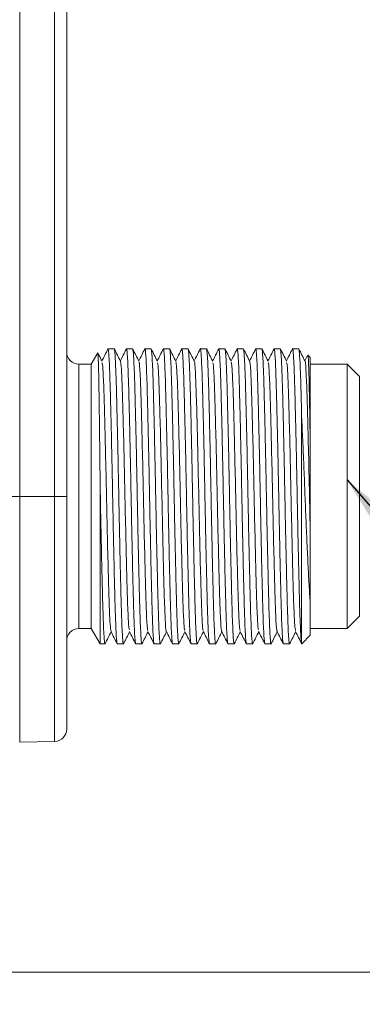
# Model space of a CAD drawing. Header units: millimetres. Extents: x 0 to 420, y 0 to 297.
# Tile 7 of 41: x 141 to 148, y 106 to 126. Entities that reach past the tile are written whole.
import ezdxf

# ---------------------------------------------------------------- set-up
doc = ezdxf.new("R2010")
doc.units = ezdxf.units.MM
doc.styles.add('SLDTEXTSTYLE0', font='TXT', dxfattribs={"width": 0.75})
doc.dimstyles.new('SLDDIMSTYLE1', dxfattribs={"dimtxt": 3.5, "dimasz": 3.302, "dimexe": 0, "dimexo": 0.0625, "dimgap": 0.875, "dimtad": 2, "dimdec": 6, "dimlfac": 2, "dimrnd": 1e-09, "dimzin": 12, "dimdsep": 46, "dimtxsty": 'SLDTEXTSTYLE0', "dimsah": 1, "dimcen": 0.09, "dimadec": 0, "dimazin": 3, "dimtfac": 1, "dimtofl": 0, "dimtmove": 0, "dimatfit": 3, "dimfxl": 1, "dimfrac": 2, "dimtolj": 1, "dimtzin": 12, "dimarcsym": 0})
doc.dimstyles.new('SLDDIMSTYLE8', dxfattribs={"dimtxt": 0.18, "dimasz": 3.302, "dimexe": 0, "dimexo": 0.0625, "dimgap": 0, "dimtad": 0, "dimtih": 1, "dimtoh": 1, "dimdec": 0, "dimrnd": 1e-09, "dimzin": 0, "dimdsep": 46, "dimtxsty": 'Standard', "dimsah": 1, "dimcen": 0.09, "dimadec": 0, "dimazin": 0, "dimtfac": 3.302, "dimtdec": 0, "dimtofl": 0, "dimtmove": 0, "dimatfit": 3, "dimfxl": 1, "dimfrac": 2, "dimtolj": 1, "dimtzin": 0, "dimarcsym": 0})

# ---------------------------------------------------------------- blocks, each defined once
blk = doc.blocks.new('_D_13')
at = {"color": 7, "linetype": 'Continuous', "lineweight": 0}
for p, q in [((138.926, 139.957), (159.651, 139.957)), ((158.651, 106.96), (158.651, 139.957)), ((138.926, 106.96), (159.651, 106.96))]:
    blk.add_line(p, q, dxfattribs=at)
for points in [[(158.651, 139.957), (158.143, 136.655), (159.159, 136.655)], [(158.651, 106.96), (159.159, 110.262), (158.143, 110.262)]]:
    blk.add_solid(points, dxfattribs=at)
at = {"color": 7, "linetype": 'Continuous', "lineweight": 0, "insert": (154.14, 120.872), "char_height": 3.5, "attachment_point": 1, "rotation": 90, "style": 'SLDTEXTSTYLE0'}
blk.add_mtext('66', dxfattribs=at)
blk = doc.blocks.new('_D_15')
at = {"color": 7, "linetype": 'Continuous', "lineweight": 0}
for p, q in [((124.376, 143.564), (167.892, 143.564)), ((166.892, 143.564), (166.892, 103.353)), ((123.126, 103.353), (167.892, 103.353))]:
    blk.add_line(p, q, dxfattribs=at)
for points in [[(166.892, 143.564), (166.384, 140.262), (167.4, 140.262)], [(166.892, 103.353), (167.4, 106.655), (166.384, 106.655)]]:
    blk.add_solid(points, dxfattribs=at)
at = {"color": 7, "linetype": 'Continuous', "lineweight": 0, "insert": (162.38, 120.872), "char_height": 3.5, "attachment_point": 1, "rotation": 90, "style": 'SLDTEXTSTYLE0'}
blk.add_mtext('80', dxfattribs=at)

msp = doc.modelspace()

# ---------------------------------------------------------------- linework, layer by layer
at = {"color": 7, "linetype": 'Continuous', "lineweight": 15}
for p, q in [((141.26322106, 130.28332649), (141.26322106, 116.6333264)), ((141.97194264, 130.28332649), (141.97194264, 116.6333264)), ((142.21758083, 116.6333264), (142.21758083, 130.28332649)), ((142.8498818, 119.54997538), (142.71758185, 119.32082533)), ((143.18320588, 119.63332503), (143.05820749, 119.63332503)), ((143.5582085, 119.63332503), (143.43321011, 119.63332503)), ((143.93320367, 119.63332503), (143.80820528, 119.63332503)), ((144.3082063, 119.63332503), (144.18320791, 119.63332503)), ((144.68320892, 119.63332503), (144.55821053, 119.63332503)), ((145.05820409, 119.63332503), (144.9332057, 119.63332503)), ((145.43320671, 119.63332503), (145.30820832, 119.63332503)), ((145.80820934, 119.63332503), (145.6832035, 119.63332503)), ((146.18320451, 119.63332503), (146.05820612, 119.63332503)), ((146.55820713, 119.63332503), (146.43320874, 119.63332503)), ((146.93320975, 119.63332503), (146.80820391, 119.63332503)), ((147.11809591, 119.49454306), (147.11966798, 119.5062442)), ((147.16758267, 119.45832579), (147.11966798, 119.5062442)), ((142.71758185, 119.32082533), (142.46757761, 119.32082533)), ((142.71758185, 119.32082533), (142.71758185, 113.94582561)), ((147.11376712, 119.49671118), (147.05820814, 119.38568636)), ((147.16758267, 119.45832579), (147.16758267, 117.64746963)), ((147.91758046, 119.32082533), (147.16758267, 119.32082533)), ((148.16758469, 119.07082482), (147.91758046, 119.32082533)), ((147.91758046, 113.94582561), (147.91758046, 119.32082533)), ((148.16758469, 114.19582612), (148.16758469, 119.07082482)), ((146.99258343, 113.63780371), (146.99258343, 118.2578957)), ((142.8980051, 113.63332591), (142.8980051, 116.83999619)), ((141.01758287, 116.6333264), (141.26322106, 116.6333264)), ((141.97194264, 116.6333264), (141.26322106, 116.6333264)), ((142.21758083, 116.6333264), (141.97194264, 116.6333264)), ((147.16758267, 114.43163699), (147.16758267, 113.80832514)), ((147.91758046, 113.94582561), (148.16758469, 114.19582612)), ((142.46757761, 113.94582561), (142.71758185, 113.94582561)), ((142.71758185, 113.94582561), (142.8980051, 113.63332591)), ((147.16758267, 113.94582561), (147.91758046, 113.94582561)), ((146.99466214, 113.63541021), (147.16758267, 113.80832514)), ((142.8980051, 113.63332591), (142.99570457, 113.63332591)), ((143.2457088, 113.63332591), (143.37070719, 113.63332591)), ((143.62070397, 113.63332591), (143.74570981, 113.63332591)), ((143.99570659, 113.63332591), (144.12070499, 113.63332591)), ((144.37070922, 113.63332591), (144.49570761, 113.63332591)), ((144.74570439, 113.63332591), (144.87071023, 113.63332591)), ((145.12070701, 113.63332591), (145.2457054, 113.63332591)), ((145.49570963, 113.63332591), (145.62070803, 113.63332591)), ((145.87070481, 113.63332591), (145.9957032, 113.63332591)), ((146.24570743, 113.63332591), (146.37070582, 113.63332591)), ((146.62071005, 113.63332591), (146.74570844, 113.63332591)), ((141.26322106, 111.63761339), (141.97194264, 111.64998508))]:
    msp.add_line(p, q, dxfattribs=at)
at = {"color": 8, "linetype": 'Continuous', "lineweight": 15}
for p, q in [((142.46757761, 119.32082533), (142.46757761, 113.94582561)), ((141.26322106, 116.6333264), (141.26322106, 111.63761339)), ((141.97194264, 111.64998508), (141.97194264, 116.6333264))]:
    msp.add_line(p, q, dxfattribs=at)
at = {"color": 7, "linetype": 'Continuous', "lineweight": 15}
for centre, start, end in [((142.46758118, 119.57082601), 180.00000357, 270), ((142.46758118, 113.69582601), 90, 179.99999643), ((141.96758118, 111.8999464), 271, 0)]:
    msp.add_arc(centre, 0.25, start, end, dxfattribs=at)
for points, knots in [([(142.89800314, 116.83999533), (142.89606735, 117.02595682), (142.89408643, 117.20866132), (142.89003276, 117.56758199), (142.88799651, 117.74051572), (142.88394742, 118.07025729), (142.88191577, 118.22855688), (142.87791592, 118.52556884), (142.87601978, 118.66166099), (142.87315651, 118.84753545), (142.87218271, 118.90640972), (142.87019505, 119.01784003), (142.86917888, 119.07045822), (142.86613419, 119.2154194), (142.8640889, 119.29621879), (142.85996684, 119.42648278), (142.85787434, 119.4759621), (142.85380989, 119.539021), (142.8518222, 119.55333827), (142.84988143, 119.54997677)], [0, 0, 0, 0, 0.125, 0.125, 0.25, 0.25, 0.375, 0.375, 0.5, 0.5, 0.5625, 0.5625, 0.625, 0.625, 0.75, 0.75, 0.875, 0.875, 1, 1, 1, 1]), ([(142.93554858, 119.38101112), (142.91467806, 119.42271145), (142.88835984, 119.47529655), (142.8620485, 119.52788437), (142.85660223, 119.53876971)], [0, 0, 0, 0, 0.7930065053, 1, 1, 1, 1]), ([(143.05588291, 119.63082908), (143.03501383, 119.58912564), (142.99412252, 119.50741107), (142.95323129, 119.42569716), (142.9332091, 119.38568636)], [0, 0, 0, 0, 0.5103550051, 1, 1, 1, 1]), ([(143.0558382, 119.62574406), (143.05662798, 119.62874128), (143.06127778, 119.64638751), (143.06913717, 119.59355134), (143.08013371, 119.44664524), (143.09041296, 119.22489616), (143.10058303, 118.92841245), (143.11003382, 118.56938981), (143.12022259, 118.15197612), (143.13051801, 117.6953691), (143.14088698, 117.20432308), (143.15070632, 116.70154796), (143.16037485, 116.1922515), (143.17062175, 115.70002953), (143.18100356, 115.22996211), (143.19123228, 114.80376517), (143.20084223, 114.42600662), (143.21073283, 114.11354021), (143.22109684, 113.87204398), (143.23298284, 113.67834609), (143.24100894, 113.64995245), (143.2457088, 113.63332591)], [0, 0, 0, 0, 0.0128538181, 0.0756773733, 0.1279418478, 0.181721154, 0.233984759, 0.2877644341, 0.3400271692, 0.3938052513, 0.4460687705, 0.4998477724, 0.552110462, 0.6058887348, 0.6581511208, 0.7119291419, 0.7641929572, 0.8179722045, 0.8702347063, 0.9240130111, 1, 1, 1, 1]), ([(143.37291256, 113.6468841), (143.37217646, 113.64176533), (143.36751325, 113.609338), (143.35978372, 113.67691174), (143.34877854, 113.81903325), (143.33850565, 114.0420098), (143.32831859, 114.33817063), (143.31888452, 114.69728124), (143.30869025, 115.11467132), (143.29840042, 115.57128367), (143.28801474, 116.06232734), (143.27821176, 116.56510317), (143.2685389, 117.0743994), (143.25829317, 117.56662138), (143.24791106, 118.03668895), (143.23768239, 118.46288566), (143.22807248, 118.84064652), (143.21818182, 119.15310992), (143.20781787, 119.39460983), (143.19593183, 119.58830379), (143.18790574, 119.6166981), (143.18320588, 119.63332503)], [0, 0, 0, 0, 0.0117884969, 0.0746798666, 0.1270007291, 0.180838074, 0.2331582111, 0.2869959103, 0.3393150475, 0.3931509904, 0.4454709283, 0.4993079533, 0.5516270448, 0.6054633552, 0.6577821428, 0.7116182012, 0.7639385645, 0.8177757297, 0.8700947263, 0.9239310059, 1, 1, 1, 1]), ([(143.3105065, 119.3810968), (143.28963952, 119.42279381), (143.24790401, 119.50619094), (143.20617315, 119.58958996), (143.18530694, 119.63129102)], [0, 0, 0, 0, 0.4999814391, 1, 1, 1, 1]), ([(143.43083338, 119.63073595), (143.40997, 119.58903579), (143.36910027, 119.50734844), (143.32822217, 119.42566695), (143.30821172, 119.38568263)], [0, 0, 0, 0, 0.5104850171, 1, 1, 1, 1]), ([(143.43074397, 119.6181929), (143.43156743, 119.62396821), (143.43632751, 119.6573526), (143.44412257, 119.58996648), (143.45512918, 119.44755976), (143.46541659, 119.22465617), (143.47558851, 118.92847817), (143.48502368, 118.56937243), (143.49522871, 118.15198093), (143.50551971, 117.69536784), (143.51588987, 117.20432342), (143.52570881, 116.70154787), (143.53537774, 116.19225153), (143.54562344, 115.7000295), (143.55600956, 115.22996222), (143.56622201, 114.803765), (143.57584836, 114.42600671), (143.58573461, 114.11354019), (143.59609941, 113.87204399), (143.60798672, 113.67834611), (143.61600733, 113.64995245), (143.62070397, 113.63332591)], [0, 0, 0, 0, 0.0131377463, 0.0759432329, 0.1281926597, 0.1819565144, 0.2342050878, 0.2879692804, 0.3402169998, 0.3939796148, 0.4462281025, 0.4999916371, 0.5522392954, 0.6060021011, 0.6582494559, 0.7120119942, 0.764260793, 0.8180245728, 0.8702720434, 0.9240348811, 1, 1, 1, 1]), ([(143.74791519, 113.64690459), (143.74717918, 113.64177734), (143.74252253, 113.6093374), (143.73478337, 113.67690877), (143.72378497, 113.81903405), (143.71349543, 114.0420095), (143.7033241, 114.33817075), (143.69388876, 114.69728129), (143.68368378, 115.11467126), (143.67339281, 115.57128357), (143.66302237, 116.06232753), (143.65320457, 116.56510308), (143.64353142, 117.0743993), (143.63330168, 117.56662159), (143.62290031, 118.03668875), (143.61268784, 118.46288575), (143.6030768, 118.84064656), (143.59317452, 119.15310986), (143.58281398, 119.39460984), (143.5709254, 119.58830377), (143.56290502, 119.61669809), (143.5582085, 119.63332503)], [0, 0, 0, 0, 0.0118060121, 0.0746962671, 0.1270162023, 0.1808526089, 0.2331718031, 0.2870085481, 0.3393267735, 0.3931617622, 0.445480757, 0.4993168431, 0.5516350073, 0.6054703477, 0.657788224, 0.7116233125, 0.7639427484, 0.8177789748, 0.8700970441, 0.9239323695, 1, 1, 1, 1]), ([(143.68579969, 119.38048585), (143.66493327, 119.42218549), (143.62319857, 119.50558844), (143.58146193, 119.58899157), (143.56059269, 119.63069497)], [0, 0, 0, 0, 0.49997805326, 1, 1, 1, 1]), ([(143.80617873, 119.63142513), (143.78531283, 119.58972154), (143.74432621, 119.50780372), (143.70333156, 119.42588826), (143.68320689, 119.38567518)], [0, 0, 0, 0, 0.5090905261, 1, 1, 1, 1]), ([(143.80609677, 119.62035357), (143.80680046, 119.62523035), (143.81142791, 119.65729986), (143.81913066, 119.58965221), (143.83013034, 119.44763994), (143.84041983, 119.22463513), (143.85059011, 118.92848391), (143.86002985, 118.56937101), (143.87021844, 118.15198116), (143.88052565, 117.69536784), (143.8908918, 117.20432344), (143.90071076, 116.70154785), (143.91038363, 116.19225165), (143.92061337, 115.70002931), (143.93101502, 115.22996232), (143.94122631, 114.80376506), (143.95084171, 114.42600665), (143.96072766, 114.11354015), (143.9711046, 113.87204403), (143.98298837, 113.6783461), (143.99100959, 113.64995245), (143.99570659, 113.63332591)], [0, 0, 0, 0, 0.0112847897, 0.0742082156, 0.1265557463, 0.1804205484, 0.2327672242, 0.2866323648, 0.3389781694, 0.3928417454, 0.4451883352, 0.4990528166, 0.5513985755, 0.6052623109, 0.6576077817, 0.7114712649, 0.7638181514, 0.8176828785, 0.8700284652, 0.9238922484, 1, 1, 1, 1]), ([(144.12317113, 113.64847666), (144.12234773, 113.64269348), (144.11759314, 113.60929906), (144.10979522, 113.67668128), (144.09877369, 113.81909203), (144.08850084, 114.04199431), (144.07832909, 114.33817499), (144.06887874, 114.69728005), (144.05868988, 115.11467166), (144.04839445, 115.57128347), (144.0380255, 116.06232756), (144.02820616, 116.56510305), (144.01853762, 117.07439942), (144.00829072, 117.56662138), (143.99790892, 118.03668895), (143.98768017, 118.46288566), (143.97807028, 118.84064652), (143.96817961, 119.15310992), (143.95781566, 119.39460983), (143.94592963, 119.58830379), (143.93790353, 119.6166981), (143.93320367, 119.63332503)], [0, 0, 0, 0, 0.0131544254, 0.07595885, 0.1282074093, 0.181970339, 0.2342181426, 0.287981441, 0.3402282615, 0.3939897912, 0.4462373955, 0.500000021, 0.552246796, 0.6060086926, 0.658255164, 0.712016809, 0.7642648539, 0.8180276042, 0.8702742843, 0.9240361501, 1, 1, 1, 1]), ([(144.06052665, 119.38105582), (144.03965665, 119.42275638), (143.9979155, 119.50615984), (143.95618532, 119.58956742), (143.93531964, 119.63127239)], [0, 0, 0, 0, 0.4999859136, 1, 1, 1, 1]), ([(144.18106214, 119.63119789), (144.16019284, 119.5894947), (144.11924068, 119.50765986), (144.07829111, 119.42582281), (144.05820952, 119.38569008)], [0, 0, 0, 0, 0.5096019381, 1, 1, 1, 1]), ([(144.18097273, 119.61960106), (144.18171895, 119.6247885), (144.18639811, 119.65731634), (144.19411665, 119.58976366), (144.20513946, 119.44761156), (144.21541197, 119.22464255), (144.22558383, 118.92848181), (144.23503414, 118.56937161), (144.24522304, 118.1519811), (144.25551842, 117.69536779), (144.26588739, 117.20432343), (144.27570673, 116.70154786), (144.28537527, 116.19225153), (144.29562217, 115.70002952), (144.30600397, 115.22996212), (144.3162327, 114.80376517), (144.32584265, 114.42600662), (144.33573325, 114.11354021), (144.34609726, 113.87204398), (144.35798325, 113.67834609), (144.36600935, 113.64995245), (144.37070922, 113.63332591)], [0, 0, 0, 0, 0.0119309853, 0.0748132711, 0.1271266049, 0.1809561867, 0.2332686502, 0.2870986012, 0.3394101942, 0.3932385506, 0.4455509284, 0.4993802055, 0.5516917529, 0.6055203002, 0.6578315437, 0.7116598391, 0.7639725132, 0.8178020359, 0.8701133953, 0.9239419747, 1, 1, 1, 1]), ([(144.49789063, 113.64673323), (144.49716193, 113.6416769), (144.49250149, 113.60933887), (144.4847844, 113.67693508), (144.473782, 113.81902734), (144.46349319, 114.04201126), (144.45332276, 114.33817028), (144.44388303, 114.69728132), (144.43369455, 115.11467141), (144.42338694, 115.57128346), (144.41302209, 116.06232756), (144.40319835, 116.56510295), (144.39354309, 117.07439952), (144.3832926, 117.56662136), (144.37291175, 118.03668895), (144.36268274, 118.46288566), (144.35307292, 118.84064652), (144.34318223, 119.15310992), (144.33281828, 119.39460983), (144.32093225, 119.58830379), (144.31290616, 119.6166981), (144.3082063, 119.63332503)], [0, 0, 0, 0, 0.0116576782, 0.0745573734, 0.1268851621, 0.1807296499, 0.2330566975, 0.2869015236, 0.3392275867, 0.3930706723, 0.4453975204, 0.4992416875, 0.5515676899, 0.605411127, 0.6577368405, 0.7115800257, 0.763907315, 0.8177516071, 0.8700775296, 0.923920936, 1, 1, 1, 1]), ([(144.43555907, 119.38099621), (144.41469211, 119.42269195), (144.37295674, 119.50608633), (144.33122574, 119.58948313), (144.31035951, 119.63118299)], [0, 0, 0, 0, 0.4999824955, 1, 1, 1, 1]), ([(144.5558636, 119.63079183), (144.53499411, 119.58908858), (144.49410798, 119.50738627), (144.45322651, 119.42568244), (144.43321214, 119.38568263)], [0, 0, 0, 0, 0.5104292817, 1, 1, 1, 1]), ([(144.55576674, 119.61835681), (144.55658285, 119.62406342), (144.56134236, 119.65734388), (144.56912102, 119.58994506), (144.5801301, 119.44756522), (144.59041688, 119.22465473), (144.60058896, 118.92847856), (144.61002409, 118.56937232), (144.62022913, 118.15198095), (144.63052013, 117.69536784), (144.64089028, 117.20432342), (144.65070924, 116.70154787), (144.66037809, 116.19225153), (144.67062411, 115.70002951), (144.68100905, 115.2299622), (144.69122595, 114.80376509), (144.70083587, 114.42600657), (144.71073841, 114.11354026), (144.72109892, 113.87204398), (144.73298748, 113.67834611), (144.74100787, 113.64995245), (144.74570439, 113.63332591)], [0, 0, 0, 0, 0.0129998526, 0.0758141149, 0.1280708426, 0.1818422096, 0.2340980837, 0.2878697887, 0.3401248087, 0.3938949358, 0.4461507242, 0.4999217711, 0.5521767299, 0.6059470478, 0.6582017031, 0.7119717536, 0.764227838, 0.8179991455, 0.8702539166, 0.9240242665, 1, 1, 1, 1]), ([(144.87298266, 113.64730506), (144.87222419, 113.64201177), (144.86754079, 113.60932672), (144.85978489, 113.67685066), (144.8487851, 113.81904888), (144.83849592, 114.04200561), (144.8283245, 114.33817181), (144.81888919, 114.69728101), (144.8086842, 115.11467133), (144.79839322, 115.57128355), (144.78802279, 116.06232754), (144.77820499, 116.56510308), (144.76853184, 117.0743993), (144.7583021, 117.56662159), (144.74790073, 118.03668875), (144.73768826, 118.46288575), (144.72807722, 118.84064656), (144.71817493, 119.15310986), (144.7078144, 119.39460984), (144.69592582, 119.58830377), (144.68790544, 119.61669809), (144.68320892, 119.63332503)], [0, 0, 0, 0, 0.0121489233, 0.0750173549, 0.1273191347, 0.1811368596, 0.2334378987, 0.2872559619, 0.3395560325, 0.39337234, 0.4456731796, 0.4994905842, 0.5517905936, 0.6056072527, 0.6579069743, 0.7117233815, 0.7640246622, 0.817842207, 0.8701421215, 0.9239587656, 1, 1, 1, 1]), ([(144.81077031, 119.38055663), (144.78990052, 119.4222571), (144.74816056, 119.50565878), (144.70642918, 119.58906566), (144.6855633, 119.63076948)], [0, 0, 0, 0, 0.4999954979, 1, 1, 1, 1]), ([(144.93085877, 119.63078811), (144.909992, 119.5890884), (144.86910718, 119.50738504), (144.82822438, 119.42568227), (144.80820731, 119.3856789)], [0, 0, 0, 0, 0.5103793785, 1, 1, 1, 1]), ([(144.93076936, 119.61834191), (144.93158261, 119.6240548), (144.93632135, 119.65734358), (144.94413121, 119.5899475), (144.95513073, 119.4475646), (144.96542026, 119.2246549), (144.97559052, 118.9284785), (144.98503029, 118.56937243), (144.99521879, 118.15198077), (145.00552632, 117.69536795), (145.01589129, 117.20432339), (145.02571471, 116.70154797), (145.03537114, 116.19225144), (145.04561718, 115.70002942), (145.05601446, 115.2299623), (145.06622716, 114.80376507), (145.07584135, 114.42600664), (145.08573081, 114.1135402), (145.09609511, 113.87204398), (145.10798102, 113.67834609), (145.11600714, 113.64995245), (145.12070701, 113.63332591)], [0, 0, 0, 0, 0.0130130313, 0.0758264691, 0.1280824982, 0.1818531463, 0.2341083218, 0.2878793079, 0.3401336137, 0.393903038, 0.4461581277, 0.4999284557, 0.5521827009, 0.6059522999, 0.6582062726, 0.7119756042, 0.76423099, 0.8180015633, 0.8702556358, 0.9240252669, 1, 1, 1, 1]), ([(145.24813429, 113.64824942), (145.24732336, 113.64256169), (145.24258183, 113.60930533), (145.23479555, 113.67671351), (145.22377413, 113.81908381), (145.21350125, 114.04199647), (145.20332951, 114.3381744), (145.19387916, 114.6972802), (145.1836903, 115.11467161), (145.17339487, 115.57128349), (145.16302592, 116.06232756), (145.15320657, 116.56510305), (145.14353804, 117.07439942), (145.13329114, 117.56662138), (145.12290934, 118.03668895), (145.11268059, 118.46288566), (145.1030707, 118.84064652), (145.09318003, 119.15310992), (145.08281608, 119.39460983), (145.07093004, 119.58830379), (145.06290395, 119.6166981), (145.05820409, 119.63332503)], [0, 0, 0, 0, 0.0129598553, 0.0757766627, 0.1280355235, 0.1818090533, 0.2340671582, 0.2878410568, 0.3400981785, 0.393870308, 0.4461282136, 0.4999014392, 0.5521585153, 0.6059310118, 0.6581877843, 0.7119600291, 0.7642183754, 0.8179917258, 0.8702487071, 0.9240211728, 1, 1, 1, 1]), ([(145.18550471, 119.38110052), (145.16463546, 119.42280271), (145.12289623, 119.50620851), (145.08115915, 119.58961376), (145.06029025, 119.6313171)], [0, 0, 0, 0, 0.499991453, 1, 1, 1, 1]), ([(145.30618177, 119.63142513), (145.28531236, 119.5897233), (145.24431986, 119.50781095), (145.20333116, 119.42589495), (145.18320993, 119.38568263)], [0, 0, 0, 0, 0.5091030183, 1, 1, 1, 1]), ([(145.30609236, 119.62035729), (145.30679884, 119.62523251), (145.311446, 119.65730112), (145.31911452, 119.58965102), (145.33014053, 119.4476403), (145.34041222, 119.22463501), (145.3505843, 118.92848388), (145.36003454, 118.56937107), (145.37022346, 118.15198124), (145.38051883, 117.69536775), (145.39088781, 117.20432344), (145.40070715, 116.70154786), (145.41037569, 116.19225153), (145.42062259, 115.70002952), (145.43100439, 115.22996212), (145.44123312, 114.80376517), (145.45084306, 114.42600662), (145.46073367, 114.11354021), (145.47109767, 113.87204398), (145.48298367, 113.67834609), (145.49100977, 113.64995245), (145.49570963, 113.63332591)], [0, 0, 0, 0, 0.011280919, 0.074204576, 0.1265523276, 0.1804173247, 0.2327642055, 0.286629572, 0.3389755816, 0.3928393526, 0.4451861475, 0.4990508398, 0.5513968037, 0.6052607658, 0.6576064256, 0.7114701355, 0.763817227, 0.817682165, 0.8700279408, 0.923891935, 1, 1, 1, 1]), ([(145.62286869, 113.64658422), (145.62214742, 113.64158934), (145.61749107, 113.60934399), (145.60978583, 113.67695636), (145.59878215, 113.81902191), (145.58849367, 114.04201269), (145.57832316, 114.33816989), (145.56888347, 114.69728143), (145.55869489, 115.11467138), (145.54838763, 115.57128348), (145.53802151, 116.06232754), (145.52820255, 116.56510307), (145.51852968, 117.0743993), (145.50829992, 117.56662159), (145.49789835, 118.03668875), (145.48768673, 118.46288576), (145.47807254, 118.8406465), (145.46818215, 119.15310992), (145.4578214, 119.39460987), (145.44592014, 119.58830374), (145.43790195, 119.61669808), (145.43320671, 119.63332503)], [0, 0, 0, 0, 0.0115306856, 0.0744384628, 0.1267729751, 0.1806243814, 0.2329581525, 0.2868098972, 0.3391426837, 0.3929926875, 0.4453262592, 0.4991773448, 0.5515100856, 0.6053604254, 0.6576928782, 0.7115429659, 0.7638769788, 0.8177281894, 0.8700608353, 0.9239111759, 1, 1, 1, 1]), ([(145.56062654, 119.38085838), (145.53975924, 119.42255387), (145.49802427, 119.50594558), (145.45629784, 119.58934257), (145.43543444, 119.63104143)], [0, 0, 0, 0, 0.4999956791, 1, 1, 1, 1]), ([(145.68105028, 119.63117926), (145.66018111, 119.58947599), (145.61923216, 119.50764694), (145.57828433, 119.42581653), (145.5582051, 119.38569008)], [0, 0, 0, 0, 0.5096388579, 1, 1, 1, 1]), ([(145.68096087, 119.61953773), (145.68170942, 119.62475134), (145.68638559, 119.65732043), (145.694128, 119.58977187), (145.70512884, 119.44760941), (145.71541773, 119.22464313), (145.72558926, 118.92848173), (145.73502453, 118.56937149), (145.74522955, 118.15198118), (145.75552048, 117.69536778), (145.76589094, 117.20432344), (145.77570873, 116.70154785), (145.78538189, 116.19225165), (145.79561163, 115.70002931), (145.806013, 115.22996231), (145.81622544, 114.80376507), (145.82583654, 114.42600657), (145.83573876, 114.11354026), (145.84609935, 113.87204398), (145.85798789, 113.67834611), (145.86600829, 113.64995245), (145.87070481, 113.63332591)], [0, 0, 0, 0, 0.0119839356, 0.0748628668, 0.1271733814, 0.1810000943, 0.2333097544, 0.2871368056, 0.3394456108, 0.3932710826, 0.4455806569, 0.4994070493, 0.5517157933, 0.6055414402, 0.6578498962, 0.7116752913, 0.763985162, 0.8178118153, 0.8701203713, 0.9239460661, 1, 1, 1, 1]), ([(145.99806503, 113.64780052), (145.99727636, 113.64230072), (145.9925465, 113.60931701), (145.98479229, 113.67677778), (145.97378374, 113.81906747), (145.96349681, 114.04200073), (145.95332479, 114.33817315), (145.94388963, 114.69728066), (145.93368462, 115.11467143), (145.92339358, 115.57128352), (145.91302345, 116.06232755), (145.90320448, 116.56510306), (145.89353564, 117.07439942), (145.88328961, 117.56662139), (145.87290468, 118.03668886), (145.86268775, 118.46288573), (145.85307789, 118.84064657), (145.84317528, 119.15310986), (145.83281483, 119.39460984), (145.82092623, 119.58830377), (145.81290585, 119.61669809), (145.80820934, 119.63332503)], [0, 0, 0, 0, 0.0125751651, 0.0754164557, 0.1276956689, 0.1814901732, 0.233768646, 0.2875634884, 0.3398409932, 0.3936340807, 0.4459123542, 0.4997065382, 0.5519839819, 0.6057774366, 0.6580545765, 0.7118477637, 0.764126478, 0.8179208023, 0.870198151, 0.9239915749, 1, 1, 1, 1]), ([(145.93572602, 119.38064231), (145.91485908, 119.42234174), (145.87312379, 119.50574341), (145.83139271, 119.58914782), (145.81052647, 119.63085144)], [0, 0, 0, 0, 0.4999831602, 1, 1, 1, 1]), ([(146.05584428, 119.6307583), (146.03497832, 119.58905453), (145.99410305, 119.50735914), (145.95322056, 119.42566829), (145.93320773, 119.3856789)], [0, 0, 0, 0, 0.5104789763, 1, 1, 1, 1]), ([(146.05575488, 119.6182525), (146.05657312, 119.62400289), (146.06131782, 119.65734744), (146.06913139, 119.58995958), (146.08013121, 119.44756152), (146.09042066, 119.22465571), (146.10059094, 118.92847828), (146.1100307, 118.56937249), (146.1202192, 118.15198075), (146.13052676, 117.69536795), (146.14089164, 117.20432339), (146.15071538, 116.70154797), (146.16037063, 116.19225143), (146.17062113, 115.70002953), (146.18100198, 115.22996211), (146.19123096, 114.80376517), (146.20084084, 114.42600662), (146.21073147, 114.11354021), (146.22109547, 113.87204398), (146.23298146, 113.67834609), (146.24100757, 113.64995245), (146.24570743, 113.63332591)], [0, 0, 0, 0, 0.013088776, 0.0758973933, 0.128149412, 0.1819159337, 0.2341670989, 0.2879339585, 0.3401842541, 0.3939495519, 0.4462006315, 0.499966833, 0.552217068, 0.6059825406, 0.6582324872, 0.7119977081, 0.7642490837, 0.8180155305, 0.8702655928, 0.9240310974, 1, 1, 1, 1]), ([(146.37309746, 113.6479961), (146.37229886, 113.64241453), (146.36756259, 113.60931179), (146.35979805, 113.6767498), (146.34877402, 113.81907455), (146.3385018, 114.0419989), (146.32832989, 114.33817373), (146.31887959, 114.69728038), (146.30869071, 115.11467157), (146.29839529, 115.5712835), (146.28802634, 116.06232756), (146.27820699, 116.56510305), (146.26853845, 117.07439942), (146.25829156, 117.56662138), (146.24790976, 118.03668895), (146.23768101, 118.46288566), (146.22807112, 118.84064652), (146.21818044, 119.15310992), (146.20781649, 119.39460983), (146.19593046, 119.58830379), (146.18790437, 119.6166981), (146.18320451, 119.63332503)], [0, 0, 0, 0, 0.0127426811, 0.0755733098, 0.1278436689, 0.1816290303, 0.2338986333, 0.2876843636, 0.3399529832, 0.3937369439, 0.4460063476, 0.4997914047, 0.5520599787, 0.6058443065, 0.6581125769, 0.711896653, 0.7641664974, 0.8179516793, 0.8702201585, 0.9240044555, 1, 1, 1, 1]), ([(146.31048278, 119.38114523), (146.28961327, 119.42284606), (146.24787253, 119.50625117), (146.20613696, 119.58965711), (146.18526832, 119.6313618)], [0, 0, 0, 0, 0.4999793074, 1, 1, 1, 1]), ([(146.43088416, 119.63084398), (146.41002065, 119.5891439), (146.3691328, 119.50742099), (146.32823806, 119.42570303), (146.30821035, 119.38568263)], [0, 0, 0, 0, 0.5102619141, 1, 1, 1, 1]), ([(146.43079475, 119.61850955), (146.43160079, 119.62415194), (146.43634238, 119.65734389), (146.44411716, 119.58992148), (146.45514038, 119.4475713), (146.46541278, 119.22465311), (146.47558467, 118.92847892), (146.48503497, 118.56937237), (146.49522387, 118.15198089), (146.50551925, 117.69536784), (146.51588823, 117.20432342), (146.52570757, 116.70154787), (146.53537611, 116.19225153), (146.545623, 115.70002952), (146.55600481, 115.22996212), (146.56623353, 114.80376517), (146.57584348, 114.42600662), (146.58573408, 114.11354021), (146.59609809, 113.87204398), (146.60798409, 113.67834609), (146.61601019, 113.64995245), (146.62071005, 113.63332591)], [0, 0, 0, 0, 0.012866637, 0.0756893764, 0.1279531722, 0.1817317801, 0.2339947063, 0.2877736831, 0.3400357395, 0.3938131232, 0.4460759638, 0.4998542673, 0.5521162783, 0.6058938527, 0.65815556, 0.7119328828, 0.7641960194, 0.8179745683, 0.8702363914, 0.9240139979, 1, 1, 1, 1]), ([(146.74784676, 113.64645197), (146.74713297, 113.6415116), (146.74248574, 113.60934647), (146.73478583, 113.67697619), (146.72378268, 113.81901685), (146.71349406, 114.04201401), (146.70332358, 114.33816953), (146.69388388, 114.69728152), (146.68369531, 115.11467135), (146.67338805, 115.57128348), (146.66302193, 116.06232754), (146.65320296, 116.56510307), (146.6435301, 117.0743993), (146.63330036, 117.56662159), (146.6228987, 118.03668875), (146.6126874, 118.46288576), (146.60307205, 118.84064649), (146.59318603, 119.15310998), (146.58280914, 119.39460978), (146.57092534, 119.58830378), (146.56290413, 119.61669809), (146.55820713, 119.63332503)], [0, 0, 0, 0, 0.01141692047, 0.07433193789, 0.12667247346, 0.1805300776, 0.23286987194, 0.28672781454, 0.33906662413, 0.39292282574, 0.44526242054, 0.49911970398, 0.55145846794, 0.60531500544, 0.65765348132, 0.71150976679, 0.76384980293, 0.81770721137, 0.87004589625, 0.92390241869, 1, 1, 1, 1]), ([(146.68570147, 119.38069819), (146.66483741, 119.42239278), (146.623107, 119.50578653), (146.581376, 119.58918148), (146.56050936, 119.63088124)], [0, 0, 0, 0, 0.4999726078, 1, 1, 1, 1]), ([(146.80617735, 119.63142513), (146.78531172, 119.58972142), (146.74432664, 119.50780537), (146.70333043, 119.42589311), (146.68320552, 119.38568263)], [0, 0, 0, 0, 0.5091030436, 1, 1, 1, 1]), ([(146.8060954, 119.62034984), (146.80679907, 119.6252282), (146.81142501, 119.65729856), (146.8191297, 119.58965335), (146.83012893, 119.44763965), (146.84041824, 119.2246352), (146.85058966, 118.9284839), (146.86002495, 118.56937092), (146.87022997, 118.15198134), (146.8805209, 117.69536774), (146.89089136, 117.20432345), (146.90070915, 116.70154786), (146.91038231, 116.1922516), (146.92061204, 115.70002948), (146.93101342, 115.22996166), (146.94122583, 114.80376755), (146.95083708, 114.42599752), (146.96073872, 114.11357474), (146.97110146, 113.87191789), (146.98186531, 113.69703851), (146.98890415, 113.65813762), (146.99258343, 113.63780371)], [0, 0, 0, 0, 0.0114852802, 0.0755043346, 0.1287633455, 0.1835660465, 0.2368241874, 0.2916272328, 0.3448845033, 0.3996859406, 0.4529439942, 0.5077463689, 0.5610035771, 0.6158051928, 0.6690621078, 0.723863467, 0.7771218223, 0.8319244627, 0.8851814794, 0.9399831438, 1, 1, 1, 1]), ([(146.99258182, 118.25789543), (146.99005766, 118.36353766), (146.98757691, 118.46428125), (146.98275564, 118.65408037), (146.98047095, 118.74249985), (146.9734361, 118.9936094), (146.96842054, 119.14249299), (146.95816737, 119.38536913), (146.9529346, 119.47919723), (146.9427504, 119.60317126), (146.93780358, 119.63332601), (146.93320682, 119.63332601)], [0, 0, 0, 0, 0.125, 0.125, 0.25, 0.25, 0.5, 0.5, 0.75, 0.75, 1, 1, 1, 1]), ([(147.06068919, 119.38072799), (147.03981925, 119.42242719), (146.99807844, 119.50582747), (146.95634792, 119.58923327), (146.93548218, 119.63093712)], [0, 0, 0, 0, 0.4999886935, 1, 1, 1, 1]), ([(147.11966515, 119.50624267), (147.12155672, 119.50435111), (147.12349373, 119.4916398), (147.12745865, 119.44486745), (147.12949171, 119.4105454), (147.13353987, 119.32245463), (147.13556835, 119.26858784), (147.1396342, 119.14123818), (147.14168879, 119.06698934), (147.14569892, 118.90223332), (147.14765719, 118.81184574), (147.15148084, 118.61534277), (147.15338, 118.50870773), (147.1593487, 118.16696481), (147.16341848, 117.91790738), (147.16758182, 117.64746893)], [0, 0, 0, 0, 0.125, 0.125, 0.25, 0.25, 0.375, 0.375, 0.5, 0.5, 0.625, 0.625, 0.75, 0.75, 1, 1, 1, 1]), ([(143.11847524, 113.89140284), (143.1124681, 113.92440199), (143.10011653, 113.99225325), (143.08063243, 114.43185986), (143.06268402, 115.07927173), (143.04261432, 115.88633502), (143.02430499, 116.77060734), (143.00507993, 117.63986816), (142.98548508, 118.40928875), (142.96744556, 118.99009794), (142.94971877, 119.32745127), (142.93958937, 119.34346675), (142.93567524, 119.34965535)], [0, 0, 0, 0, 0.0994099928, 0.2044020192, 0.3073782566, 0.4126564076, 0.5160457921, 0.6204687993, 0.7253016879, 0.8283704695, 0.9336800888, 1, 1, 1, 1]), ([(143.49317983, 113.91724891), (143.48928551, 113.92343398), (143.47917468, 113.93949228), (143.46145629, 114.27659743), (143.44343301, 114.8573526), (143.42383409, 115.62678714), (143.404609, 116.49604364), (143.38630369, 117.38031574), (143.36621779, 118.18738409), (143.34828578, 118.83477979), (143.32880738, 119.2742175), (143.31646627, 119.34204313), (143.31046925, 119.37500222)], [0, 0, 0, 0, 0.0660049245, 0.1713683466, 0.2744897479, 0.3793761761, 0.4838522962, 0.587294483, 0.6926266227, 0.7956554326, 0.9007010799, 1, 1, 1, 1]), ([(143.868026, 113.91563958), (143.86611895, 113.911558), (143.85801346, 113.89421011), (143.84257131, 114.14667643), (143.82383016, 114.65240645), (143.80508295, 115.37725167), (143.78518724, 116.22195619), (143.7672797, 117.11269757), (143.74728666, 117.94995791), (143.72875794, 118.66259764), (143.70978414, 119.14826386), (143.6949434, 119.38302795), (143.6872806, 119.36004612), (143.6858295, 119.35569404)], [0, 0, 0, 0, 0.032477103, 0.1380370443, 0.2423652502, 0.3466932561, 0.4522539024, 0.5556171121, 0.6612732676, 0.7653269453, 0.8699370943, 0.9753699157, 1, 1, 1, 1]), ([(144.24336389, 113.88854741), (144.24322979, 113.88784638), (144.23678424, 113.85415107), (144.22385774, 114.04411323), (144.2042179, 114.46572223), (144.1861989, 115.13940738), (144.16609897, 115.95203585), (144.1479389, 116.83943127), (144.12852459, 117.70326849), (144.10908675, 118.46221066), (144.09095239, 119.0251354), (144.07370816, 119.3397128), (144.06407305, 119.34549085), (144.0606384, 119.34755056)], [0, 0, 0, 0, 0.0022204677, 0.1067274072, 0.2116445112, 0.314795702, 0.4201902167, 0.5234795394, 0.6282068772, 0.732934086, 0.8362232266, 0.9416181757, 1, 1, 1, 1]), ([(144.61831436, 113.91286238), (144.6138799, 113.92420715), (144.60320545, 113.95151575), (144.58497207, 114.3131109), (144.56703249, 114.91135528), (144.54726113, 115.69082771), (144.52827026, 116.56471286), (144.50975838, 117.44608133), (144.48975971, 118.24430949), (144.47185805, 118.87578178), (144.45278269, 119.28801061), (144.44103801, 119.34122114), (144.43559632, 119.36587526)], [0, 0, 0, 0, 0.0748260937, 0.1801178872, 0.2831080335, 0.3881132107, 0.4922988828, 0.5959304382, 0.7011584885, 0.8041022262, 0.9092343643, 1, 1, 1, 1]), ([(144.99322758, 113.91861423), (144.99077557, 113.91546686), (144.98213055, 113.9043702), (144.96601352, 114.17644413), (144.94751907, 114.70195361), (144.92851932, 115.43852741), (144.90876579, 116.29021323), (144.89080851, 117.180394), (144.87074259, 118.0098208), (144.85242729, 118.70986233), (144.83322232, 119.17479203), (144.81899084, 119.39317046), (144.81177091, 119.36571767), (144.81077776, 119.36194136)], [0, 0, 0, 0, 0.0417713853, 0.1472731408, 0.251174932, 0.3556315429, 0.4609099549, 0.5641678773, 0.669733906, 0.7734057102, 0.8781139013, 0.9832337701, 1, 1, 1, 1]), ([(145.36805884, 113.89649345), (145.36756015, 113.89424734), (145.3608089, 113.86383905), (145.34726985, 114.06738852), (145.32784042, 114.51058634), (145.30969896, 115.19773597), (145.28958419, 116.01892913), (145.2715617, 116.90799995), (145.25195083, 117.76606026), (145.23272805, 118.51400936), (145.21442576, 119.0585711), (145.19771812, 119.35147218), (145.18855854, 119.34812385), (145.18559412, 119.34704019)], [0, 0, 0, 0, 0.0083667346, 0.1132701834, 0.2181742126, 0.3216373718, 0.4272097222, 0.5305348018, 0.6356285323, 0.7403117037, 0.8439586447, 0.9494985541, 1, 1, 1, 1]), ([(145.74332223, 113.90745326), (145.73838672, 113.92496517), (145.7271865, 113.96470518), (145.70850998, 114.35124048), (145.69060523, 114.96636282), (145.67071173, 115.75541211), (145.65195302, 116.63332713), (145.6332109, 117.51123429), (145.61331209, 118.30030892), (145.59541207, 118.91533994), (145.57676797, 119.3012495), (145.56560948, 119.34097644), (145.56071595, 119.3583986)], [0, 0, 0, 0, 0.0829419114, 0.1882210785, 0.2912151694, 0.3963989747, 0.500354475, 0.6043097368, 0.7094937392, 0.8124876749, 0.9177668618, 1, 1, 1, 1]), ([(146.11832485, 113.91960329), (146.11535787, 113.91851636), (146.1061942, 113.91515933), (146.08948615, 114.20807694), (146.07118346, 114.75264462), (146.0519604, 115.50059084), (146.03235083, 116.35865345), (146.01432368, 117.24771923), (145.99422648, 118.06892989), (145.9760638, 118.75601187), (145.95665712, 119.19946189), (145.94306159, 119.40294188), (145.93627676, 119.37214109), (145.93574092, 119.36970859)], [0, 0, 0, 0, 0.0504993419, 0.1559696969, 0.259548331, 0.3641623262, 0.4691870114, 0.5724439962, 0.6779465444, 0.7813415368, 0.886176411, 0.9910107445, 1, 1, 1, 1]), ([(146.49326787, 113.9051026), (146.4922303, 113.9011179), (146.48497032, 113.8732366), (146.47068854, 114.09165932), (146.45148417, 114.55684377), (146.43316982, 115.25681733), (146.41309949, 116.08626317), (146.39515871, 116.97643626), (146.37538842, 117.82813505), (146.35639459, 118.56466372), (146.33789324, 119.09033946), (146.32174388, 119.3627455), (146.31304874, 119.35138245), (146.31054983, 119.3481168)], [0, 0, 0, 0, 0.0175015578, 0.1224598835, 0.2270071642, 0.3305196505, 0.4359234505, 0.5390226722, 0.6441393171, 0.7484354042, 0.8521773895, 0.9575170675, 1, 1, 1, 1]), ([(146.86802462, 113.90292517), (146.86268123, 113.92727647), (146.85103639, 113.98034516), (146.83205931, 114.39101827), (146.81416216, 115.02230342), (146.7941504, 115.82058134), (146.77564196, 116.70193964), (146.75665032, 117.57581572), (146.73687863, 118.35533256), (146.71894096, 118.95340601), (146.70078119, 119.31400239), (146.69018643, 119.3413806), (146.68582813, 119.35264303)], [0, 0, 0, 0, 0.0894041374, 0.1948380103, 0.2980771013, 0.4036070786, 0.5075359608, 0.6120205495, 0.7173267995, 0.8206125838, 0.9262063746, 1, 1, 1, 1]), ([(147.16758267, 115.91363384), (147.16254106, 116.14342277), (147.15247129, 116.602388), (147.13651239, 117.36750641), (147.11771291, 118.12712718), (147.09969292, 118.80103606), (147.08005627, 119.22222206), (147.06717967, 119.41232558), (147.06079598, 119.37937449), (147.06071899, 119.37897711)], [0, 0, 0, 0, 0.1422960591, 0.2842127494, 0.4641555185, 0.6402675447, 0.8193950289, 0.9978219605, 1, 1, 1, 1]), ([(147.16758182, 114.43163689), (147.16012024, 114.53816174), (147.15313778, 114.65754482), (147.1384864, 114.92060773), (147.13101717, 115.06257352), (147.11604726, 115.36218285), (147.10848509, 115.52102583), (147.09335202, 115.85428232), (147.08596814, 116.02452575), (147.07514764, 116.2851178), (147.07158357, 116.37285868), (147.06454032, 116.55012965), (147.0610893, 116.64005877), (147.05064744, 116.9075917), (147.04355094, 117.08409585), (147.02910524, 117.43346631), (147.02169349, 117.60772115), (147.00704553, 117.94227751), (146.9997838, 118.10328485), (146.99258182, 118.25789543)], [0, 0, 0, 0, 0.125, 0.125, 0.25, 0.25, 0.375, 0.375, 0.5, 0.5, 0.5625, 0.5625, 0.625, 0.625, 0.75, 0.75, 0.875, 0.875, 1, 1, 1, 1]), ([(147.16758182, 117.64746893), (147.16758182, 117.5072909), (147.16758182, 117.36460848), (147.16758182, 117.07430092), (147.16758182, 116.92649582), (147.16758182, 116.63429406), (147.16758182, 116.48884165), (147.16758182, 116.19929994), (147.16758182, 116.05456803), (147.16758182, 115.91363437)], [0, 0, 0, 0, 0.25, 0.25, 0.5, 0.5, 0.75, 0.75, 1, 1, 1, 1]), ([(142.99820796, 113.64866479), (142.9973719, 113.64280239), (142.99259323, 113.60929456), (142.984798, 113.67665439), (142.97377224, 113.81909886), (142.96350155, 114.04199264), (142.95332526, 114.33817495), (142.94389114, 114.6972818), (142.9336863, 115.11466527), (142.92339355, 115.57130758), (142.91302998, 116.06223945), (142.90467611, 116.48927576), (142.89971554, 116.75007211), (142.8980051, 116.83999619)], [0, 0, 0, 0, 0.0252018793, 0.1440467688, 0.2429167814, 0.344652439, 0.4435210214, 0.5452573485, 0.6441241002, 0.7458571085, 0.844725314, 0.9464603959, 1, 1, 1, 1]), ([(142.21758118, 116.63332601), (142.21758118, 115.37799125), (142.21758118, 114.17397702), (142.21758118, 112.39866554), (142.21758118, 111.89994647), (142.21758118, 111.8999464)], [0, 0, 0, 0, 0.5, 0.5, 1, 1, 1, 1]), ([(147.16758182, 115.91363437), (147.16758182, 115.77000975), (147.16758182, 115.63018805), (147.16758182, 115.35804507), (147.16758182, 115.22563666), (147.16758182, 114.97595314), (147.16758182, 114.85763318), (147.16758182, 114.63410057), (147.16758182, 114.52853965), (147.16758182, 114.43163689)], [0, 0, 0, 0, 0.25, 0.25, 0.5, 0.5, 0.75, 0.75, 1, 1, 1, 1]), ([(142.99811111, 113.63598576), (143.01897708, 113.67768957), (143.0598375, 113.75935529), (143.10070503, 113.84101619), (143.12070296, 113.88097576)], [0, 0, 0, 0, 0.5106646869, 1, 1, 1, 1]), ([(143.11843798, 113.88550385), (143.13930786, 113.84380258), (143.18104836, 113.76039858), (143.2227792, 113.67699153), (143.24364499, 113.63528727)], [0, 0, 0, 0, 0.4999912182, 1, 1, 1, 1]), ([(143.37283061, 113.63540276), (143.39369652, 113.677107), (143.43465092, 113.75896167), (143.47561322, 113.84081362), (143.49570558, 113.88096272)], [0, 0, 0, 0, 0.5094912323, 1, 1, 1, 1]), ([(143.49330649, 113.88576275), (143.51417346, 113.8440639), (143.5559089, 113.76066318), (143.59763983, 113.6772603), (143.61850605, 113.63555736)], [0, 0, 0, 0, 0.4999819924, 1, 1, 1, 1]), ([(143.74783323, 113.63541021), (143.76869975, 113.67710989), (143.80966016, 113.75896522), (143.85062137, 113.84082025), (143.87071565, 113.88097576)], [0, 0, 0, 0, 0.5094315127, 1, 1, 1, 1]), ([(143.86807815, 113.88624518), (143.88894506, 113.84454644), (143.93068016, 113.76114641), (143.97241143, 113.67774284), (143.99327771, 113.63603978)], [0, 0, 0, 0, 0.4999847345, 1, 1, 1, 1]), ([(144.12308172, 113.63592057), (144.14394769, 113.67762436), (144.184818, 113.75930984), (144.22569551, 113.84099072), (144.24570338, 113.88097017)], [0, 0, 0, 0, 0.5105409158, 1, 1, 1, 1]), ([(144.2433937, 113.88558953), (144.26426104, 113.84389209), (144.30599626, 113.76049615), (144.34772245, 113.67709594), (144.3685858, 113.63539531)], [0, 0, 0, 0, 0.499993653, 1, 1, 1, 1]), ([(144.49780122, 113.63535619), (144.51867031, 113.67706006), (144.55963865, 113.75892938), (144.60060683, 113.84080024), (144.620706, 113.88096644)], [0, 0, 0, 0, 0.5093955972, 1, 1, 1, 1]), ([(144.61842612, 113.88552061), (144.6392955, 113.8438191), (144.68103549, 113.76041363), (144.72277181, 113.67700805), (144.74364058, 113.63530404)], [0, 0, 0, 0, 0.49998534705, 1, 1, 1, 1]), ([(144.87289325, 113.635535), (144.89375979, 113.67723412), (144.93469795, 113.7590438), (144.97563671, 113.84085259), (144.99570862, 113.88096272)], [0, 0, 0, 0, 0.5097087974, 1, 1, 1, 1]), ([(144.99330208, 113.88577393), (145.01416899, 113.84407505), (145.05590404, 113.7606748), (145.09763536, 113.67727269), (145.11850164, 113.63557039)], [0, 0, 0, 0, 0.4999851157, 1, 1, 1, 1]), ([(145.24804489, 113.6358442), (145.26891071, 113.67754803), (145.30979514, 113.75926235), (145.35068835, 113.84097152), (145.37071124, 113.88097948)], [0, 0, 0, 0, 0.5103613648, 1, 1, 1, 1]), ([(145.36807374, 113.8862489), (145.38894009, 113.84454988), (145.43067431, 113.76114881), (145.47241143, 113.67774753), (145.49328075, 113.63604537)], [0, 0, 0, 0, 0.4999818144, 1, 1, 1, 1]), ([(145.62277929, 113.63531149), (145.64364837, 113.67701534), (145.68462412, 113.75889948), (145.72559979, 113.84078532), (145.74570642, 113.88096644)], [0, 0, 0, 0, 0.5093032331, 1, 1, 1, 1]), ([(145.74341164, 113.88555041), (145.7642785, 113.84385209), (145.80601328, 113.76045331), (145.84774487, 113.67705345), (145.86861119, 113.63535247)], [0, 0, 0, 0, 0.4999872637, 1, 1, 1, 1]), ([(145.99797562, 113.63569519), (146.018839, 113.67739409), (146.0597459, 113.75915331), (146.10066133, 113.84090698), (146.12070904, 113.88096458)], [0, 0, 0, 0, 0.5100207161, 1, 1, 1, 1]), ([(146.11841426, 113.8855411), (146.1392837, 113.84383962), (146.18102404, 113.76043376), (146.22276001, 113.67702733), (146.24362872, 113.63532266)], [0, 0, 0, 0, 0.4999825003, 1, 1, 1, 1]), ([(146.3730006, 113.63575852), (146.39386981, 113.67746188), (146.43477177, 113.7591971), (146.47567221, 113.84093259), (146.49570421, 113.88096458)], [0, 0, 0, 0, 0.5102250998, 1, 1, 1, 1]), ([(146.49327532, 113.88581491), (146.51414514, 113.84411563), (146.55588526, 113.7607161), (146.59761648, 113.67731203), (146.61848233, 113.63560951)], [0, 0, 0, 0, 0.4999941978, 1, 1, 1, 1]), ([(146.74775735, 113.63527237), (146.7686261, 113.67697638), (146.80960988, 113.75887816), (146.85059741, 113.84077988), (146.87071428, 113.88097762)], [0, 0, 0, 0, 0.5091954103, 1, 1, 1, 1]), ([(146.86807678, 113.88624518), (146.88894369, 113.84454707), (146.93067876, 113.76114833), (146.97241006, 113.67774595), (146.99327633, 113.63604351)], [0, 0, 0, 0, 0.4999849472, 1, 1, 1, 1])]:
    msp.add_open_spline(points, degree=3, knots=knots, dxfattribs=at)
msp.add_open_spline([(146.99258182, 113.63780278), (146.99328327, 113.63551973), (146.99397773, 113.63472192), (146.99466515, 113.63540934)], degree=3, dxfattribs=at)

# ---------------------------------------------------------------- dimensions: what is measured, and where the dimension line sits
at = {"color": 7, "linetype": 'Continuous', "lineweight": 0}
for base, p1, p2, picture, middle in [((166.8917898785, 103.3528644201), (123.3755591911, 143.5637811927), (122.1255591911, 103.3528644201), '_D_15', (166.8917898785, 123.4583260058)), ((158.65144731, 139.95655004), (137.92612257, 106.96010198), (137.92612257, 139.95655004), '_D_13', (158.65144731, 123.45832601))]:
    dim = msp.add_linear_dim(base=base, p1=p1, p2=p2, angle=90, dimstyle='SLDDIMSTYLE1', dxfattribs=at)
    dim.commit()
    dim.dimension.update_dxf_attribs({"geometry": picture, "text_midpoint": middle, "dimtype": 160})

# ---------------------------------------------------------------- leaders
msp.add_leader([(147.91758118, 116.966183), (173.76035503, 87.44886754)], dimstyle='SLDDIMSTYLE8', dxfattribs=at)

doc.saveas('drawing.dxf')
